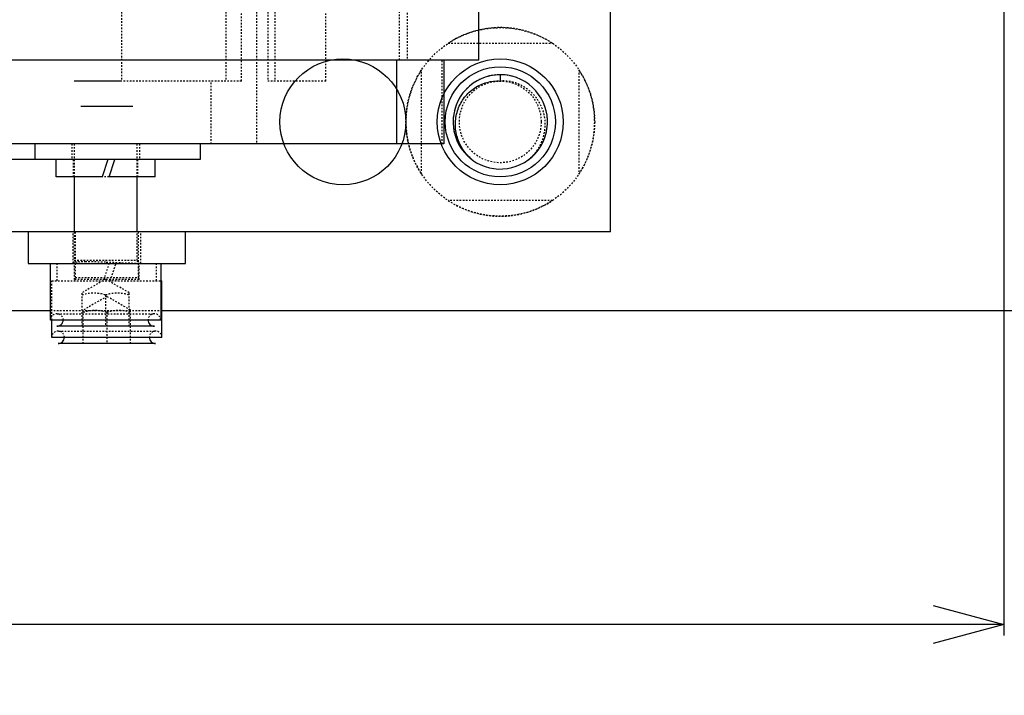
# Model space of a CAD drawing. Header units: millimetres. Extents: x -24622 to 57, y -1603 to 1112.
# Tile 187 of 219: x -626 to -564, y 791 to 834. Entities that reach past the tile are written whole.
import ezdxf

# ---------------------------------------------------------------- set-up
doc = ezdxf.new("R2010")
doc.units = ezdxf.units.MM
doc.linetypes.add('HIDDEN', pattern=[0.2, 0.1, -0.1])
doc.layers.add('02___PRT_ALL_AXES', color=7, linetype='Continuous')
doc.layers.add('DEFAULT_2', color=8, linetype='HIDDEN')
doc.dimstyles.new('7', dxfattribs={"dimtxt": 7, "dimasz": 4.5, "dimexe": 0.7, "dimexo": 0.9, "dimgap": 1.8, "dimtad": 0, "dimtxsty": 'Standard', "dimblk": 'OPEN30', "dimcen": 0, "dimclrd": 5, "dimclre": 3, "dimclrt": 256, "dimadec": 0, "dimazin": 2, "dimtm": 1e-09, "dimtfac": 0.6, "dimtofl": 0, "dimtmove": 0, "dimatfit": 3, "dimldrblk": 'OPEN30', "dimfxl": 1, "dimtolj": 1, "dimarcsym": 0})

# ---------------------------------------------------------------- blocks, each defined once
blk = doc.blocks.new('_Open30')
at = {"color": 0, "linetype": 'ByBlock', "lineweight": -2}
for p, q in [((-1, 0.268), (0, 0)), ((0, 0), (-1, -0.268)), ((0, 0), (-1, 0))]:
    blk.add_line(p, q, dxfattribs=at)
blk = doc.blocks.new('*D122')
at = {"color": 5, "linetype": 'ByBlock', "lineweight": -2}
blk.add_line((-460.422, 851.307), (-463.636, 854.456), dxfattribs=at)
at = {"layer": 'Defpoints', "color": 0, "linetype": 'ByBlock'}
for p in [(-599.686, 987.8), (-466.849, 857.606)]:
    blk.add_point(p, dxfattribs=at)
at = {"color": 5, "linetype": 'ByBlock', "lineweight": -2, "xscale": 4.5, "yscale": 4.5, "zscale": 4.5, "rotation": 135.5756287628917}
blk.add_blockref('_Open30', (-466.849, 857.606), dxfattribs=at)
at = {"linetype": 'ByBlock', "insert": (-450.804, 841.88), "char_height": 7, "attachment_point": 5, "rotation": 315.57563}
blk.add_mtext('\\A1;∅186', dxfattribs=at)
blk = doc.blocks.new('*D123')
at = {"color": 3, "linetype": 'ByBlock', "lineweight": -2}
for p, q in [((-763.768, 838.803), (-763.768, 794.537)), ((-563.768, 838.803), (-563.768, 794.537))]:
    blk.add_line(p, q, dxfattribs=at)
at = {"color": 5, "linetype": 'ByBlock', "lineweight": -2}
for p, q in [((-759.268, 795.237), (-673.734, 795.237)), ((-568.268, 795.237), (-653.801, 795.237))]:
    blk.add_line(p, q, dxfattribs=at)
at = {"layer": 'Defpoints', "color": 0, "linetype": 'ByBlock'}
for p in [(-763.768, 839.703), (-563.768, 839.703), (-563.768, 795.237)]:
    blk.add_point(p, dxfattribs=at)
at = {"color": 5, "linetype": 'ByBlock', "lineweight": -2, "xscale": 4.5, "yscale": 4.5, "zscale": 4.5, "rotation": 180}
blk.add_blockref('_Open30', (-763.768, 795.237), dxfattribs=at)
at = {"color": 5, "linetype": 'ByBlock', "lineweight": -2, "xscale": 4.5, "yscale": 4.5, "zscale": 4.5}
blk.add_blockref('_Open30', (-563.768, 795.237), dxfattribs=at)
at = {"linetype": 'ByBlock', "insert": (-663.768, 795.237), "char_height": 7, "attachment_point": 5}
blk.add_mtext('\\A1;200', dxfattribs=at)

msp = doc.modelspace()

# ---------------------------------------------------------------- linework, layer by layer
at = {"color": 7, "linetype": 'Continuous'}
for p, q in [((-597.137, 831.134), (-597.137, 839.703)), ((-588.768, 820.203), (-588.768, 834.203)), ((-597.137, 831.134), (-697.137, 831.134)), ((-602.36, 831.134), (-602.36, 825.803)), ((-599.36, 831.134), (-599.36, 825.803)), ((-619.847, 829.803), (-622.847, 829.803)), ((-595.768, 830.203), (-595.768, 829.803)), ((-622.418, 828.203), (-619.118, 828.203)), ((-599.36, 825.803), (-689.847, 825.803)), ((-625.347, 825.803), (-625.347, 824.803)), ((-614.847, 825.803), (-614.847, 824.803)), ((-614.847, 824.803), (-637.347, 824.803)), ((-623.997, 823.703), (-623.997, 824.803)), ((-620.71, 824.803), (-621.067, 823.703)), ((-620.627, 823.703), (-620.27, 824.803)), ((-617.697, 823.703), (-617.697, 824.803)), ((-621.067, 823.703), (-623.997, 823.703)), ((-622.847, 823.703), (-622.847, 820.203)), ((-617.697, 823.703), (-620.627, 823.703)), ((-618.847, 820.203), (-618.847, 823.703)), ((-588.768, 820.203), (-627.847, 820.203)), ((-625.768, 820.203), (-625.768, 818.203)), ((-615.768, 818.203), (-615.768, 820.203)), ((-625.768, 818.203), (-615.768, 818.203)), ((-624.347, 814.603), (-624.347, 818.203)), ((-617.347, 818.203), (-617.347, 814.603)), ((-617.347, 817.103), (-617.268, 817.103)), ((-617.268, 813.503), (-617.268, 817.103)), ((-703.768, 815.203), (-624.347, 815.203)), ((-617.268, 815.203), (-443.768, 815.203)), ((-617.347, 814.603), (-624.347, 814.603)), ((-624.268, 813.503), (-624.268, 814.603)), ((-617.747, 814.203), (-623.947, 814.203)), ((-617.268, 813.503), (-624.268, 813.503)), ((-617.668, 813.103), (-623.867, 813.103))]:
    msp.add_line(p, q, dxfattribs=at)
for centre, radius in [((-605.768, 827.203), 4), ((-595.768, 827.203), 4), ((-595.768, 827.203), 3.5)]:
    msp.add_circle(centre, radius, dxfattribs=at)
for centre, radius, start, end in [((-595.768, 827.203), 3, 234, 231.6181), ((-595.653, 827.092), 2.982, 228.56376, 230.96216), ((-623.947, 814.603), 0.4, 270, 0.07448), ((-617.747, 814.603), 0.4, 179.92552, 270), ((-623.868, 813.503), 0.4, 270, 0.07448), ((-617.668, 813.503), 0.4, 179.92552, 270)]:
    msp.add_arc(centre, radius, start, end, dxfattribs=at)
at = {"color": 7, "linetype": 'Continuous', "start_tangent": (-0.749702, 0.661776), "end_tangent": (0.998132, -0.061099)}
msp.add_spline([(-597.626, 824.857), (-598.183, 825.515), (-598.526, 826.307), (-598.62, 827.164), (-598.568, 827.594), (-598.452, 828.01), (-598.036, 828.765), (-597.407, 829.353), (-597.03, 829.565), (-596.624, 829.713), (-595.768, 829.803)], degree=3, dxfattribs=at)
at = {"layer": '02___PRT_ALL_AXES', "color": 8, "linetype": 'HIDDEN'}
msp.add_circle((-595.768, 827.203), 6, dxfattribs=at)
at = {"layer": 'DEFAULT_2', "color": 8, "linetype": 'HIDDEN'}
for p, q in [((-611.252, 869.603), (-611.252, 825.803)), ((-619.847, 865.603), (-619.847, 829.803)), ((-613.204, 865.603), (-613.204, 829.803)), ((-612.209, 829.803), (-612.209, 865.603)), ((-610.549, 865.603), (-610.549, 829.803)), ((-610.098, 865.603), (-610.098, 829.803)), ((-606.847, 829.803), (-606.847, 865.603)), ((-602.175, 831.134), (-602.175, 864.134)), ((-601.692, 864.134), (-601.692, 831.134)), ((-599.084, 832.203), (-592.451, 832.203)), ((-599.462, 825.803), (-599.462, 831.134)), ((-600.768, 823.887), (-600.768, 830.52)), ((-590.768, 830.52), (-590.768, 823.887)), ((-612.209, 829.803), (-619.847, 829.803)), ((-614.15, 825.803), (-614.15, 829.803)), ((-606.847, 829.803), (-610.549, 829.803)), ((-622.997, 825.803), (-622.997, 824.803)), ((-622.847, 825.803), (-622.847, 823.703)), ((-618.847, 823.703), (-618.847, 825.803)), ((-618.697, 825.803), (-618.697, 824.803)), ((-622.897, 823.703), (-622.897, 824.803)), ((-618.797, 823.703), (-618.797, 824.803)), ((-620.627, 823.703), (-621.067, 823.703)), ((-592.451, 822.203), (-599.084, 822.203)), ((-622.918, 818.203), (-622.918, 820.203)), ((-622.847, 820.203), (-622.847, 818.403)), ((-622.768, 817.303), (-622.768, 820.203)), ((-618.847, 818.403), (-618.847, 820.203)), ((-618.768, 817.303), (-618.768, 820.203)), ((-618.618, 818.203), (-618.618, 820.203)), ((-622.847, 818.403), (-618.847, 818.403)), ((-623.918, 817.103), (-623.918, 818.203)), ((-622.915, 818.253), (-622.918, 818.249)), ((-622.818, 817.171), (-622.818, 818.203)), ((-620.63, 818.203), (-620.988, 817.103)), ((-620.548, 817.103), (-620.19, 818.203)), ((-618.718, 817.171), (-618.718, 818.203)), ((-617.618, 817.103), (-617.618, 818.203)), ((-618.718, 817.171), (-622.818, 817.171)), ((-622.768, 817.303), (-618.768, 817.303)), ((-620.847, 817.203), (-622.347, 816.337)), ((-619.347, 816.337), (-620.847, 817.203)), ((-619.716, 817.171), (-620.523, 817.169)), ((-624.268, 817.103), (-617.347, 817.103)), ((-624.268, 814.603), (-624.268, 817.103)), ((-622.347, 814.203), (-622.347, 816.337)), ((-620.768, 816.103), (-622.268, 815.237)), ((-620.847, 816.203), (-620.847, 814.203)), ((-619.268, 815.237), (-620.768, 816.103)), ((-619.347, 814.203), (-619.347, 816.337)), ((-624.347, 815.203), (-617.268, 815.203)), ((-623.924, 815.003), (-617.77, 815.003)), ((-622.268, 813.103), (-622.268, 815.237)), ((-620.768, 815.103), (-620.768, 813.103)), ((-619.268, 813.103), (-619.268, 815.237)), ((-623.845, 813.903), (-617.69, 813.903))]:
    msp.add_line(p, q, dxfattribs=at)
msp.add_circle((-595.768, 827.203), 2.6, dxfattribs=at)
for centre, radius, start, end in [((-595.768, 827.203), 6, 56.44269, 123.55731), ((-595.768, 827.203), 6, 146.44269, 213.55731), ((-595.768, 827.203), 6, 326.44269, 33.55731), ((-595.772, 827.212), 2.99, 115.87503, 117.00042), ((-595.769, 827.209), 2.994, 103.46813, 107.30699), ((-595.771, 827.217), 2.985, 102.89688, 103.46664), ((-595.766, 827.192), 3.011, 76.52687, 102.88038), ((-595.764, 827.2), 3.005, 133.97638, 141.65393), ((-595.764, 827.201), 3.004, 148.13217, 154.71113), ((-595.764, 827.202), 3.004, 161.25129, 167.84328), ((-595.762, 827.203), 3.006, 173.83409, 180.00492), ((-595.774, 827.203), 2.994, 180.00885, 180.82303), ((-595.778, 827.203), 2.99, 180.82303, 181.63574), ((-595.773, 827.203), 3.006, 359.99474, 6.1563), ((-595.757, 827.203), 2.99, 358.36426, 359.1768), ((-595.761, 827.203), 2.994, 359.17679, 359.99115), ((-595.763, 827.204), 3.004, 186.88363, 193.78456), ((-595.772, 827.204), 3.005, 346.21691, 353.12568), ((-595.761, 827.206), 3.007, 200.35796, 206.89686), ((-595.774, 827.206), 3.007, 333.11159, 339.59684), ((-595.759, 827.213), 3.013, 225.87795, 229.28497), ((-595.764, 827.207), 3.005, 229.28535, 230.88115), ((-595.772, 827.197), 2.992, 231.30895, 232.90927), ((-595.768, 827.203), 3, 231.6181, 231.6806), ((-595.768, 827.203), 3, 231.6806, 234), ((-595.78, 827.187), 2.98, 232.90957, 233.99965), ((-595.756, 827.187), 2.98, 306.00036, 307.09699), ((-595.763, 827.196), 2.992, 307.09726, 308.672), ((-595.771, 827.207), 3.005, 308.96332, 310.7074), ((-595.776, 827.213), 3.013, 310.71467, 314.12553), ((-595.768, 827.203), 6, 236.44269, 303.55731), ((-623.047, 818.403), 0.2, 311.09349, 0), ((-618.647, 818.403), 0.2, 180, 270), ((-622.968, 817.303), 0.2, 318.59038, 0), ((-618.568, 817.303), 0.2, 180, 221.40459), ((-623.947, 814.603), 0.4, 0.07448, 180), ((-617.747, 814.603), 0.4, 0, 179.92552), ((-623.868, 813.503), 0.4, 0.07448, 180), ((-617.668, 813.503), 0.4, 0, 179.92552)]:
    msp.add_arc(centre, radius, start, end, dxfattribs=at)
for points, start_tangent, end_tangent in [([(-594.004, 824.776), (-593.411, 825.423), (-593.035, 826.216), (-592.913, 827.085), (-592.954, 827.523), (-593.062, 827.95), (-593.47, 828.726), (-594.102, 829.335), (-594.483, 829.555), (-594.895, 829.709), (-595.768, 829.803)], (0.776742, 0.629819), (-0.998132, -0.061099)), ([(-622.918, 818.249), (-622.913, 818.243), (-622.899, 818.238), (-622.844, 818.229), (-622.754, 818.22), (-622.629, 818.214), (-622.472, 818.209), (-622.286, 818.206), (-622.074, 818.204), (-621.84, 818.203)], (0, -1), (1, -0.00014)), ([(-622.104, 818.311), (-622.43, 818.306), (-622.566, 818.299), (-622.681, 818.291), (-622.775, 818.282), (-622.845, 818.272), (-622.892, 818.262), (-622.915, 818.253)], (-1, 0.000029), (-0.753757, -0.657154)), ([(-620.847, 818.273), (-621.185, 818.287), (-622.104, 818.311)], (-0.999084, 0.042793), (-1, 0.000029)), ([(-618.711, 818.203), (-619.52, 818.221), (-620.847, 818.273)], (-1, 0), (-0.999084, 0.042793)), ([(-622.347, 816.203), (-621.597, 816.337), (-620.847, 816.203)], (0.948683, 0.316228), (0.948683, -0.316228)), ([(-620.847, 816.203), (-620.097, 816.337), (-619.347, 816.203)], (0.948683, 0.316228), (0.948683, -0.316228)), ([(-622.268, 815.103), (-621.518, 815.237), (-620.768, 815.103)], (0.948683, 0.316228), (0.948683, -0.316228)), ([(-620.768, 815.103), (-620.018, 815.237), (-619.268, 815.103)], (0.948683, 0.316228), (0.948683, -0.316228))]:
    msp.add_spline(points, degree=3, dxfattribs=dict(at, start_tangent=start_tangent, end_tangent=end_tangent))

# ---------------------------------------------------------------- dimensions: what is measured, and where the dimension line sits
at = {"color": 5, "linetype": 'ByBlock'}
dim = msp.add_diameter_dim_2p(p1=(-599.686, 987.8), p2=(-466.849, 857.606), dimstyle='7', dxfattribs=at)
dim.commit()
dim.dimension.update_dxf_attribs({"geometry": '*D122', "text_midpoint": (-450.804, 841.88)})
dim = msp.add_linear_dim(base=(-563.768, 795.237), p1=(-763.768, 839.703), p2=(-563.768, 839.703), angle=180, dimstyle='7', dxfattribs=at)
dim.commit()
dim.dimension.update_dxf_attribs({"geometry": '*D123', "text_midpoint": (-663.768, 795.237), "dimtype": 160})

doc.saveas('drawing.dxf')
